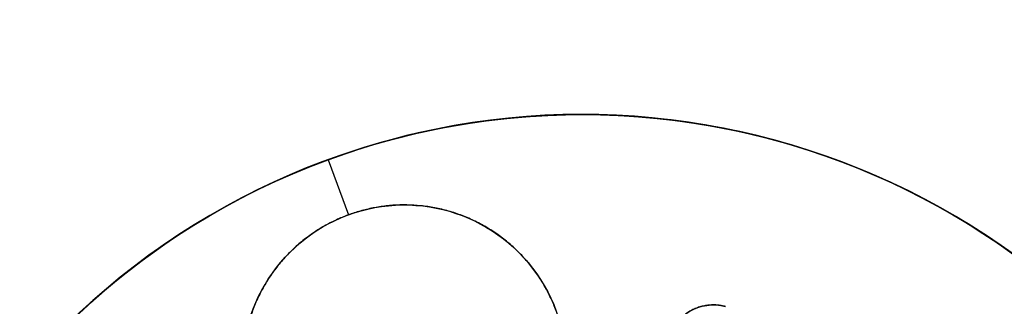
# Model space of a CAD drawing. Header units: millimetres. Extents: x -238 to 1309, y -218 to 242.
# Tile 9 of 26: x -33 to 34, y 33 to 52. Entities that reach past the tile are written whole.
import ezdxf

# ---------------------------------------------------------------- set-up
doc = ezdxf.new("R2010")
doc.units = ezdxf.units.MM
doc.layers.add('Transenna', color=18, linetype='Continuous', true_color=0x000000)

# ---------------------------------------------------------------- blocks, each defined once
blk = doc.blocks.new('InstanceDefinition 08')
at = {"layer": 'Transenna'}
for p, q in [((0, -50, 3), (0, -46, 3)), ((0, -50), (0, -46)), ((0, -46, 3), (0, -46)), ((0, -50), (0, -50, 3))]:
    blk.add_line(p, q, dxfattribs=at)
blk.add_circle((0, 0, 1.5), 50, dxfattribs=at)
at = {"layer": 'Transenna', "extrusion": (0, 0, -1)}
for centre, radius, start, end in [((0, 0, -3), 50, 180, 0), ((0, -35, -1.5), 11, 194.12274, 146.22038), ((20.075, -28.67, -1.5), 3.2, 125, 305)]:
    blk.add_arc(centre, radius, start, end, dxfattribs=at)
at = {"layer": 'Transenna'}
blk.add_arc((0, 0), 50, 180, 0, dxfattribs=at)
for points, weights, knots in [([(9.143, -28.884, 3), (4.188, -21.477, 3), (-4.086, -24.787, 3), (-12.36, -28.097, 3), (-10.839, -36.878, 3), (-9.317, -45.658, 3), (-0.412, -45.992, 3), (8.493, -46.326, 3), (10.668, -37.684, 3)], [1, 0.777011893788, 1, 0.777011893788, 1, 0.777011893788, 1, 0.777011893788, 1], [0, 0, 0, 14.979611, 14.979611, 29.959222, 29.959222, 44.938833, 44.938833, 59.918445, 59.918445, 59.918445]), ([(9.143, -28.884), (4.188, -21.477), (-4.086, -24.787), (-12.36, -28.097), (-10.839, -36.878), (-9.317, -45.658), (-0.412, -45.992), (8.493, -46.326), (10.668, -37.684)], [1, 0.777011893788, 1, 0.777011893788, 1, 0.777011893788, 1, 0.777011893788, 1], [-59.918445, -59.918445, -59.918445, -44.938833, -44.938833, -29.959222, -29.959222, -14.979611, -14.979611, 0, 0, 0]), ([(-21.911, -31.292, 3), (-19.289, -33.127, 3), (-17.454, -30.506, 3), (-15.618, -27.884, 3), (-18.24, -26.049, 3)], [1, 0.707106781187, 1, 0.707106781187, 1], [0, 0, 0, 5.026548, 5.026548, 10.053096, 10.053096, 10.053096]), ([(-21.911, -31.292), (-19.289, -33.127), (-17.454, -30.506), (-15.618, -27.884), (-18.24, -26.049)], [1, 0.707106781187, 1, 0.707106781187, 1], [-10.053096, -10.053096, -10.053096, -5.026548, -5.026548, 0, 0, 0])]:
    blk.add_rational_spline(points, weights, degree=2, knots=knots, dxfattribs=at)
blk = doc.blocks.new('InstanceDefinition 09')
at = {"layer": 'Transenna'}
blk.add_circle((0, 0, 2.5), 50, dxfattribs=at)
at = {"layer": 'Transenna', "extrusion": (0, 0, -1)}
blk.add_arc((0, 0, -5), 50, 0, 180, dxfattribs=at)
at = {"layer": 'Transenna'}
blk.add_arc((0, 0), 50, 0, 180, dxfattribs=at)
blk = doc.blocks.new('InstanceDefinition 16')
at = {"layer": 'Transenna', "rotation": 204.7194551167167}
blk.add_blockref('InstanceDefinition 09', (0, 0, 145), dxfattribs=at)
at = {"layer": 'Transenna'}
blk.add_blockref('InstanceDefinition 08', (0, 0, 120), dxfattribs=at)

msp = doc.modelspace()

# ---------------------------------------------------------------- block references
at = {"layer": 'Transenna', "rotation": 200.2005539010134}
msp.add_blockref('InstanceDefinition 16', (5.375, -4.415, 813.519), dxfattribs=at)

doc.saveas('drawing.dxf')
